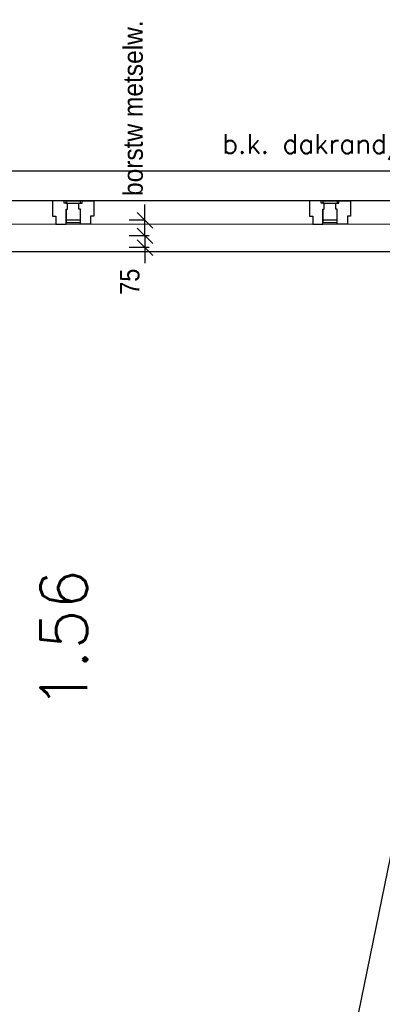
# Model space of a CAD drawing. Extents: x -84256 to 172857, y -58817 to 112048.
# Tile 83 of 90: x 33192 to 35515, y 89123 to 95438. Entities that reach past the tile are written whole.
import ezdxf
from ezdxf.enums import TextEntityAlignment as Align

# ---------------------------------------------------------------- set-up
doc = ezdxf.new("R2010")
doc.units = 0
doc.header["$LTSCALE"] = 50
doc.header["$MEASUREMENT"] = 0
doc.header["$PDMODE"] = 3
doc.header["$PDSIZE"] = 0.001
doc.layers.get('0').update_dxf_attribs({"linetype": 'CONTINUOUS'})
doc.layers.get('DEFPOINTS').update_dxf_attribs({"linetype": 'CONTINUOUS'})
for name, color, linetype in [('A--L22A2_BINNENWAND', 2, 'CONTINUOUS'), ('A--L22A4_BINNENWAND', 4, 'CONTINUOUS'), ('A--L31--', 2, 'CONTINUOUS'), ('A--L31A1_BUITENKOZIJN', 1, 'CONTINUOUS'), ('A--M$1A-_F123-', 1, 'CONTINUOUS'), ('A--M1$A-_F123-', 1, 'CONTINUOUS'), ('A--T$1A-_F123-_R', 4, 'CONTINUOUS'), ('A--T01A-25_TEKST', 2, 'CONTINUOUS')]:
    doc.layers.add(name, color=color, linetype=linetype)
doc.layers.add('bruto vloeroppervlak', color=3, linetype='CONTINUOUS', plot=False)
doc.styles.add('ALFA-0_25', font='ROMANS')
doc.styles.add('HIEMSTRA', font='romans.shx')
doc.styles.get("Standard").update_dxf_attribs({"font": 'txt', "width": 0.9})
doc.dimstyles.new('BEILEN', dxfattribs={"dimscale": 40, "dimtxt": 2.5, "dimasz": 2, "dimexe": 0.3, "dimexo": 0.3, "dimgap": 2, "dimtad": 1, "dimdec": 0, "dimzin": 0, "dimdsep": 46, "dimtxsty": 'HIEMSTRA', "dimblk1": 'OBLIQUE', "dimblk2": 'OBLIQUE', "dimsah": 1, "dimcen": -0.09, "dimdle": 0.3, "dimse1": 1, "dimclrd": 2, "dimclre": 2, "dimclrt": 3, "dimadec": 0, "dimazin": 0, "dimtfac": 1, "dimtdec": 4, "dimtofl": 0, "dimtmove": 2, "dimatfit": 3, "dimldrblk": 'OBLIQUE', "dimfxl": 1, "dimtvp": 625, "dimtolj": 1, "dimtzin": 0, "dimarcsym": 0})
doc.dimstyles.get("Standard").update_dxf_attribs({"dimscale": 40, "dimtxt": 2.5, "dimasz": 2, "dimexe": 0.3, "dimexo": 0.3, "dimgap": 2, "dimtad": 0, "dimdec": 0, "dimzin": 0, "dimdsep": 46, "dimtxsty": 'HIEMSTRA', "dimblk1": 'OBLIQUE', "dimblk2": 'OBLIQUE', "dimsah": 1, "dimcen": -0.09, "dimdle": 0.3, "dimse1": 1, "dimclrd": 2, "dimclre": 2, "dimclrt": 3, "dimadec": 0, "dimazin": 0, "dimtfac": 1, "dimtdec": 4, "dimtix": 1, "dimtmove": 0, "dimatfit": 3, "dimldrblk": 'OBLIQUE', "dimfxl": 1, "dimtvp": 625, "dimtolj": 1, "dimtzin": 0, "dimarcsym": 0})
doc.dimstyles.new('STANDARD$0', dxfattribs={"dimscale": 50, "dimtxt": 2.5, "dimasz": 2, "dimexe": 2, "dimexo": 0, "dimgap": 2, "dimtad": 1, "dimdec": 0, "dimzin": 0, "dimdsep": 46, "dimtxsty": 'ALFA-0_25', "dimblk1": 'OBLIQUE', "dimblk2": 'OBLIQUE', "dimsah": 1, "dimcen": -3, "dimdle": 2, "dimclrd": 1, "dimclre": 1, "dimclrt": 2, "dimadec": 0, "dimazin": 0, "dimtfac": 0.666667, "dimtofl": 0, "dimtmove": 2, "dimatfit": 3, "dimldrblk": 'OBLIQUE', "dimfxl": 1, "dimtvp": 0.833333, "dimtolj": 1, "dimtzin": 0, "dimarcsym": 0})

# ---------------------------------------------------------------- blocks, each defined once
blk = doc.blocks.new('_OBLIQUE')
at = {"color": 0, "linetype": 'ByBlock'}
blk.add_line((-0.5, -0.5), (0.5, 0.5), dxfattribs=at)
blk = doc.blocks.new('*D217')
at = {"color": 2, "linetype": 'ByBlock', "transparency": 16777216}
blk.add_line((36435.5, 94339.5), (35334.8, 88936.1), dxfattribs=at)
at = {"layer": 'DEFPOINTS', "color": 0, "linetype": 'ByBlock', "transparency": 16777216}
for p in [(36433.1, 94327.7), (35337.2, 88947.9), (35337.2, 88947.9)]:
    blk.add_point(p, dxfattribs=at)
at = {"color": 2, "linetype": 'ByBlock', "transparency": 16777216, "xscale": 80, "yscale": 80, "zscale": 80}
for p, rotation in [((36433.1, 94327.7), 78.48629033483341), ((35337.2, 88947.9), 258.4862903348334)]:
    blk.add_blockref('_OBLIQUE', p, dxfattribs=dict(at, rotation=rotation))
at = {"color": 3, "linetype": 'ByBlock', "transparency": 16777216, "insert": (35757.8, 91663.7), "char_height": 100, "attachment_point": 5, "rotation": 78.48629, "style": 'HIEMSTRA'}
blk.add_mtext('\\A1;5490', dxfattribs=at)
blk = doc.blocks.new('*D341')
at = {"layer": 'A--M$1A-_F123-', "color": 2, "linetype": 'Continuous', "lineweight": -2, "transparency": 16777216}
for p, q in [((23981.9, 29671.5), (23903.5, 29687.4)), ((23978.7, 29655.8), (23984.3, 29683.2)), ((24079.9, 29651.5), (23981.9, 29671.5)), ((24079.9, 29651.5), (24158.2, 29635.5))]:
    blk.add_line(p, q, dxfattribs=at)
at = {"layer": 'DEFPOINTS', "color": 0, "linetype": 'Continuous', "transparency": 16777216}
for p in [(23976.3, 29644), (23981.9, 29671.5), (24074.3, 29624)]:
    blk.add_point(p, dxfattribs=at)
at = {"layer": 'A--M$1A-_F123-', "color": 2, "linetype": 'Continuous', "lineweight": -2, "transparency": 16777216, "xscale": 80, "yscale": 80, "zscale": 80}
for p, rotation in [((23981.9, 29671.5), 348.4862903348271), ((24079.9, 29651.5), 168.4862903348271)]:
    blk.add_blockref('_OBLIQUE', p, dxfattribs=dict(at, rotation=rotation))
at = {"layer": 'A--M$1A-_F123-', "color": 3, "linetype": 'Continuous', "transparency": 16777216, "insert": (36506, 90903.8), "char_height": 100, "attachment_point": 5, "rotation": 348.48629, "style": 'HIEMSTRA'}
blk.add_mtext('\\A1;100', dxfattribs=at)
blk = doc.blocks.new('*D525')
at = {"layer": 'A--M1$A-_F123-', "color": 1, "lineweight": -2, "transparency": 16777216}
for p, q in [((33994.2, 94051.7), (33994.2, 94151.7)), ((34020.9, 94051.7), (33894.2, 94051.7)), ((34020.9, 93976.7), (33894.2, 93976.7)), ((33994.2, 93976.7), (33994.2, 93876.7))]:
    blk.add_line(p, q, dxfattribs=at)
at = {"layer": 'DEFPOINTS', "color": 0, "transparency": 16777216}
for p in [(33994.2, 94051.7), (34020.9, 94051.7), (34020.9, 93976.7)]:
    blk.add_point(p, dxfattribs=at)
at = {"layer": 'A--M1$A-_F123-', "color": 1, "lineweight": -2, "transparency": 16777216, "xscale": 100, "yscale": 100, "zscale": 100}
for p, rotation in [((33994.2, 94051.7), 270), ((33994.2, 93976.7), 90)]:
    blk.add_blockref('_OBLIQUE', p, dxfattribs=dict(at, rotation=rotation))
at = {"layer": 'A--M1$A-_F123-', "color": 2, "transparency": 16777216, "insert": (33897.8, 93757.6), "char_height": 125, "attachment_point": 5, "rotation": 90}
blk.add_mtext('\\A1;75', dxfattribs=at)
blk = doc.blocks.new('*D526')
at = {"layer": 'A--M1$A-_F123-', "color": 1, "lineweight": -2, "transparency": 16777216}
for p, q in [((33994.2, 94151.7), (33994.2, 94251.7)), ((33994.2, 94151.7), (33894.2, 94151.7)), ((33994.2, 94051.7), (33894.2, 94051.7)), ((33994.2, 94051.7), (33994.2, 93951.7))]:
    blk.add_line(p, q, dxfattribs=at)
at = {"layer": 'DEFPOINTS', "color": 0, "transparency": 16777216}
for p in [(33994.2, 94151.7), (33994.2, 94151.7), (33994.2, 94051.7)]:
    blk.add_point(p, dxfattribs=at)
at = {"layer": 'A--M1$A-_F123-', "color": 1, "lineweight": -2, "transparency": 16777216, "xscale": 100, "yscale": 100, "zscale": 100}
for p, rotation in [((33994.2, 94151.7), 270), ((33994.2, 94051.7), 90)]:
    blk.add_blockref('_OBLIQUE', p, dxfattribs=dict(at, rotation=rotation))
at = {"layer": 'A--M1$A-_F123-', "color": 2, "transparency": 16777216, "insert": (33919.2, 94870.6), "char_height": 125, "attachment_point": 5, "rotation": 90}
blk.add_mtext('\\A1;\\fArial|b0|i0|c0|p32;\\C1;borstw metselw.', dxfattribs=at)

msp = doc.modelspace()

# ---------------------------------------------------------------- linework, layer by layer
at = {"layer": 'A--L22A2_BINNENWAND'}
msp.add_line((31947.6, 93951.7), (37128.9, 93951.7), dxfattribs=at)
at = {"layer": 'A--L22A4_BINNENWAND', "linetype": 'Continuous'}
msp.add_line((39189.6, 94466.7), (29258.3, 94466.7), dxfattribs=at)
at = {"layer": 'A--L31--', "color": 2, "linetype": 'Continuous'}
for p, q in [((33581.8, 94274), (33487.8, 94274)), ((33487.8, 94274), (33487.8, 94262)), ((33487.8, 94262), (33581.8, 94262)), ((33488.8, 94223), (33488.8, 94152)), ((33581.8, 94262), (33581.8, 94274)), ((35227.3, 94273.9), (35133.3, 94273.9)), ((35133.3, 94273.9), (35133.3, 94261.9)), ((35133.3, 94261.9), (35227.3, 94261.9)), ((35134.3, 94222.9), (35134.3, 94151.9)), ((35227.3, 94261.9), (35227.3, 94273.9)), ((33580.8, 94152), (33488.8, 94152)), ((33488.8, 94152), (33488.8, 94137)), ((33488.8, 94137), (33580.8, 94137)), ((33580.8, 94137), (33580.8, 94152)), ((35226.3, 94151.9), (35134.2, 94151.9)), ((35134.2, 94151.9), (35134.2, 94136.9)), ((35134.2, 94136.9), (35226.3, 94136.9)), ((35226.3, 94136.9), (35226.3, 94151.9))]:
    msp.add_line(p, q, dxfattribs=at)
for points in [[(33402.8, 94277), (33402.8, 94178), (33423.8, 94178), (33423.8, 94127), (33488.8, 94127), (33488.8, 94223), (33497.8, 94223), (33497.8, 94262), (33477.8, 94262), (33477.8, 94277)], [(33666.8, 94277), (33666.8, 94178), (33645.8, 94178), (33645.8, 94127), (33580.8, 94127), (33580.8, 94223), (33571.8, 94223), (33571.8, 94262), (33591.8, 94262), (33591.8, 94277)], [(35048.3, 94276.9), (35048.3, 94177.9), (35069.3, 94177.9), (35069.3, 94126.9), (35134.2, 94126.9), (35134.3, 94222.9), (35143.3, 94222.9), (35143.3, 94261.9), (35123.3, 94261.9), (35123.3, 94276.9)], [(35312.3, 94276.9), (35312.3, 94177.9), (35291.3, 94177.9), (35291.3, 94126.9), (35226.3, 94126.9), (35226.3, 94222.9), (35217.3, 94222.9), (35217.3, 94261.9), (35237.3, 94261.9), (35237.3, 94276.9)]]:
    msp.add_lwpolyline(points, close=True, dxfattribs=at)
at = {"layer": 'A--L31A1_BUITENKOZIJN'}
for p, q in [((31994.8, 94277.9), (40281.8, 94276.3)), ((31973.7, 94127.9), (40302.8, 94126.3))]:
    msp.add_line(p, q, dxfattribs=at)
at = {"layer": 'bruto vloeroppervlak'}
msp.add_lwpolyline([(48085.1, 69414.3), (48088.4, 88365.4), (48085.5, 88487.1), (41478.2, 90257.8), (41475.1, 90366.3), (41475.1, 95825.4), (40696.3, 95825.4), (40378.5, 94273.3), (40342.7, 94273.3), (40342.7, 94276.3), (31921.8, 94276.8), (31921.8, 94273.8), (31353, 94273.8), (31186.4, 93456.1), (31450, 93402.4), (30475.9, 88620.5), (30212.3, 88674.2), (30108.6, 88164.8), (30372.2, 88111.1), (29398.1, 83329.2), (29134.5, 83382.9), (29030.7, 82873.4), (29294.3, 82819.7), (28320.2, 78037.8)], dxfattribs=at)

# ---------------------------------------------------------------- texts
at = {"layer": 'A--T$1A-_F123-_R', "style": 'ALFA-0_25'}
msp.add_text('1.56', height=300, rotation=90, dxfattribs=at).set_placement((33625.1, 91013.1))
at = {"layer": 'A--T01A-25_TEKST', "style": 'HIEMSTRA'}
msp.add_text('b.k. dakrand/lekdorpel 4673+P', height=125, dxfattribs=at).set_placement((37173.7, 94579.9), align=Align.RIGHT)

# ---------------------------------------------------------------- dimensions: what is measured, and where the dimension line sits
at = {"layer": 'A--M$1A-_F123-', "linetype": 'Continuous'}
for p1, p2, distance, dimstyle, picture, middle in [((36433.1, 94327.7), (35337.2, 88947.9), 0, 'BEILEN', '*D217', (35757.8, 91663.7)), ((24074.3, 29624), (23976.3, 29644), -28, 'Standard', '*D341', (36506, 90903.8))]:
    dim = msp.add_aligned_dim(p1=p1, p2=p2, distance=distance, dimstyle=dimstyle, dxfattribs=at)
    dim.commit()
    dim.dimension.update_dxf_attribs({"geometry": picture, "text_midpoint": middle})
at = {"layer": 'A--M1$A-_F123-'}
dim = msp.add_linear_dim(base=(33994.2, 94151.7), p1=(33994.2, 94051.7), p2=(33994.2, 94151.7), angle=90, text='\\fArial|b0|i0|c0|p32;\\C1;borstw metselw.', dimstyle='STANDARD$0', override={"dimscale": 50, "dimtxsty": 'Standard'}, dxfattribs=at)
dim.commit()
dim.dimension.update_dxf_attribs({"geometry": '*D526', "text_midpoint": (33919.2, 94870.6), "dimtype": 160})
dim = msp.add_linear_dim(base=(33994.2, 94051.7), p1=(34020.9, 93976.7), p2=(34020.9, 94051.7), angle=90, dimstyle='STANDARD$0', override={"dimscale": 50, "dimtxsty": 'Standard'}, dxfattribs=at)
dim.commit()
dim.dimension.update_dxf_attribs({"geometry": '*D525', "text_midpoint": (33897.8, 93757.6), "dimtype": 160})

doc.saveas('drawing.dxf')
